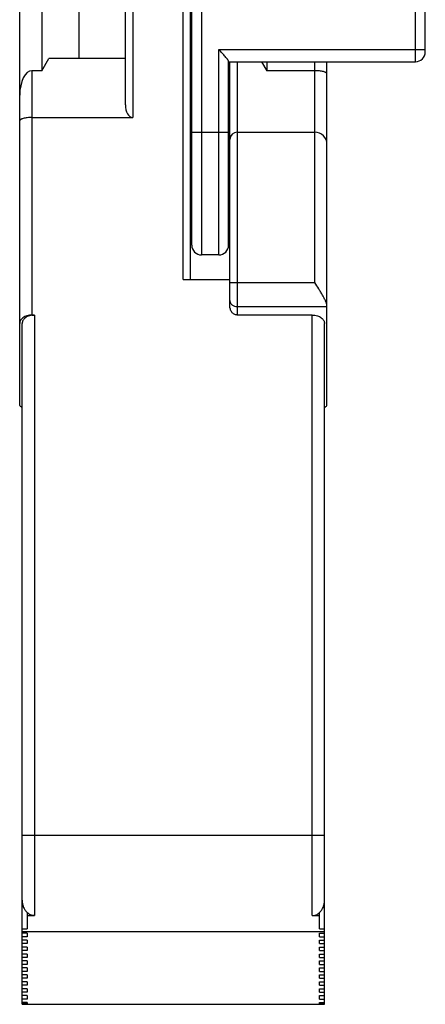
# Model space of a CAD drawing. Header units: millimetres. Extents: x 0 to 420, y 0 to 297.
# Tile 15 of 31: x 287 to 303, y 159 to 199. Entities that reach past the tile are written whole.
import ezdxf

# ---------------------------------------------------------------- set-up
doc = ezdxf.new("R2010")
doc.units = ezdxf.units.MM
doc.header["$LTSCALE"] = 23.1
doc.layers.add('T-EM12-T00-2DXF_CONTINUOUS_LINE', color=7, linetype='CONTINUOUS')
doc.layers.add('T-EM12-TXX-2DXF_CONTINUOUS_LINE', color=7, linetype='CONTINUOUS')

msp = doc.modelspace()

# ---------------------------------------------------------------- linework, layer by layer
at = {"layer": 'T-EM12-T00-2DXF_CONTINUOUS_LINE', "color": 7, "linetype": 'Continuous'}
for p, q in [((286.6237, 183.504), (286.6237, 254.4592)), ((293.5737, 188.6299), (293.5737, 254.1001)), ((290.9237, 195.7442), (290.9237, 253.5069)), ((287.5237, 211.6299), (287.5237, 197.1299)), ((289.0237, 210.1299), (289.0237, 197.6299)), ((287.5237, 197.1299), (287.8124, 197.6299)), ((290.9237, 197.6299), (287.8124, 197.6299)), ((295.1737, 187.5507), (295.1737, 197.4959)), ((296.4624, 197.4959), (296.6737, 197.1299)), ((296.6737, 197.4959), (296.6737, 197.1299)), ((299.1237, 183.504), (299.1237, 197.4959)), ((287.5237, 197.1299), (287.1237, 197.1299)), ((298.6237, 197.1299), (296.6737, 197.1299)), ((287.1237, 195.2246), (291.2237, 195.2246)), ((295.4737, 194.6299), (298.6237, 194.6299)), ((293.2737, 188.6299), (295.1737, 188.6299)), ((287.1237, 187.1853), (287.2237, 187.1853)), ((298.5237, 187.1853), (295.4737, 187.1853)), ((286.7237, 159.1299), (286.7237, 186.8423)), ((299.0237, 159.1299), (299.0237, 186.8423)), ((286.9237, 162.8632), (286.9237, 162.1971)), ((286.9237, 162.7402), (287.2237, 162.7402)), ((298.5237, 162.7402), (298.8237, 162.7402)), ((298.8237, 162.1971), (298.8237, 162.8632)), ((286.7237, 162.1971), (286.9237, 162.1971)), ((286.9237, 162.0216), (286.7237, 162.0216)), ((286.9237, 162.0216), (286.9237, 161.8806)), ((298.8237, 162.1971), (299.0237, 162.1971)), ((298.8237, 162.0216), (299.0237, 162.0216)), ((298.8237, 161.8806), (298.8237, 162.0216)), ((286.9237, 161.8806), (286.7237, 161.8806)), ((286.9237, 161.7395), (286.7237, 161.7395)), ((286.9237, 161.5985), (286.7237, 161.5985)), ((286.9237, 161.7395), (286.9237, 161.5985)), ((298.8237, 161.8806), (299.0237, 161.8806)), ((298.8237, 161.7395), (299.0237, 161.7395)), ((298.8237, 161.5985), (298.8237, 161.7395)), ((298.8237, 161.5985), (299.0237, 161.5985)), ((286.9237, 161.4574), (286.7237, 161.4574)), ((286.9237, 161.3163), (286.7237, 161.3163)), ((286.9237, 161.1753), (286.7237, 161.1753)), ((286.9237, 161.4574), (286.9237, 161.3163)), ((286.9237, 161.1753), (286.9237, 161.0342)), ((298.8237, 161.4574), (299.0237, 161.4574)), ((298.8237, 161.3163), (298.8237, 161.4574)), ((298.8237, 161.3163), (299.0237, 161.3163)), ((298.8237, 161.1753), (299.0237, 161.1753)), ((298.8237, 161.0342), (298.8237, 161.1753)), ((286.9237, 161.0342), (286.7237, 161.0342)), ((286.9237, 160.8932), (286.7237, 160.8932)), ((286.9237, 160.7521), (286.7237, 160.7521)), ((286.9237, 160.8932), (286.9237, 160.7521)), ((298.8237, 161.0342), (299.0237, 161.0342)), ((298.8237, 160.8932), (299.0237, 160.8932)), ((298.8237, 160.7521), (298.8237, 160.8932)), ((298.8237, 160.7521), (299.0237, 160.7521)), ((286.9237, 160.611), (286.7237, 160.611)), ((286.9237, 160.47), (286.7237, 160.47)), ((286.9237, 160.3289), (286.7237, 160.3289)), ((286.9237, 160.611), (286.9237, 160.47)), ((286.9237, 160.3289), (286.9237, 160.1878)), ((298.8237, 160.611), (299.0237, 160.611)), ((298.8237, 160.47), (298.8237, 160.611)), ((298.8237, 160.47), (299.0237, 160.47)), ((298.8237, 160.3289), (299.0237, 160.3289)), ((298.8237, 160.1878), (298.8237, 160.3289)), ((286.9237, 160.1878), (286.7237, 160.1878)), ((286.9237, 160.0468), (286.7237, 160.0468)), ((286.9237, 159.9057), (286.7237, 159.9057)), ((286.9237, 160.0468), (286.9237, 159.9057)), ((298.8237, 160.1878), (299.0237, 160.1878)), ((298.8237, 160.0468), (299.0237, 160.0468)), ((298.8237, 159.9057), (298.8237, 160.0468)), ((298.8237, 159.9057), (299.0237, 159.9057)), ((286.9237, 159.7647), (286.7237, 159.7647)), ((286.9237, 159.6236), (286.7237, 159.6236)), ((286.9237, 159.7647), (286.9237, 159.6236)), ((298.8237, 159.7647), (299.0237, 159.7647)), ((298.8237, 159.6236), (298.8237, 159.7647)), ((298.8237, 159.6236), (299.0237, 159.6236)), ((286.9237, 159.4825), (286.7237, 159.4825)), ((286.9237, 159.3415), (286.7237, 159.3415)), ((286.9237, 159.2004), (286.7237, 159.2004)), ((286.7237, 159.1617), (286.9237, 159.1617)), ((286.7237, 159.1299), (299.0237, 159.1299)), ((286.9237, 159.4825), (286.9237, 159.3415)), ((286.9237, 159.2004), (286.9237, 159.1299)), ((298.8237, 159.4825), (299.0237, 159.4825)), ((298.8237, 159.3415), (298.8237, 159.4825)), ((298.8237, 159.3415), (299.0237, 159.3415)), ((298.8237, 159.2004), (299.0237, 159.2004)), ((298.8237, 159.1299), (298.8237, 159.2004)), ((298.8237, 159.1617), (299.0237, 159.1617))]:
    msp.add_line(p, q, dxfattribs=at)
at = {"layer": 'T-EM12-T00-2DXF_CONTINUOUS_LINE', "color": 9, "linetype": 'Continuous'}
for p, q in [((291.2237, 252.9983), (291.2237, 195.2246)), ((293.2737, 188.6299), (293.2737, 252.9896)), ((295.4737, 197.4959), (295.4737, 187.1853)), ((298.6237, 188.5101), (298.6237, 197.4959)), ((287.1237, 197.1299), (287.1237, 187.1853)), ((295.1737, 188.5101), (298.6237, 188.5101)), ((287.2237, 187.1853), (287.2237, 162.7402)), ((295.4737, 187.5304), (299.1237, 187.5304)), ((298.5237, 162.7402), (298.5237, 187.1853)), ((286.7237, 166.0128), (299.0237, 166.0128)), ((299.0237, 162.0736), (286.7237, 162.0736))]:
    msp.add_line(p, q, dxfattribs=at)
at = {"layer": 'T-EM12-T00-2DXF_CONTINUOUS_LINE', "color": 7, "linetype": 'Continuous'}
for centre, radius, start, end in [((295.4737, 194.3299), 0.3, 90, 180), ((298.6237, 194.1299), 0.5, 0, 90)]:
    msp.add_arc(centre, radius, start, end, dxfattribs=at)
for centre, major_axis, ratio, start_param, end_param in [((287.1237, 196.1299), (0, 1), 0.5, 0, 1.5707963), ((291.2237, 195.7442), (0, 0.5196), 0.5773503, -4.712389, -3.1415927), ((303.9442, 239.1299), (0, 63.2), 0.5773503, -3.6361971, -3.633086), ((281.8032, 239.1299), (0, 63.2), 0.5773503, -2.6500993, -2.6469882)]:
    msp.add_ellipse(centre, major_axis=major_axis, ratio=ratio, start_param=start_param, end_param=end_param, dxfattribs=at)
for points, knots in [([(299.1237, 196.9959), (299.1237, 197.0003), (299.122, 197.0096), (299.1144, 197.0227), (299.1025, 197.0353), (299.0861, 197.0474), (299.0655, 197.0591), (299.0304, 197.0748), (298.9765, 197.092), (298.9016, 197.1083), (298.7828, 197.1252), (298.6886, 197.1299), (298.6237, 197.1299)], [0, 0, 0, 0, 0.0242937, 0.0512787, 0.0829035, 0.1203021, 0.1640293, 0.214278, 0.3339377, 0.4771537, 0.6398156, 1, 1, 1, 1]), ([(287.1237, 195.2246), (287.0589, 195.2246), (286.9646, 195.2199), (286.8459, 195.2031), (286.771, 195.1867), (286.7171, 195.1696), (286.682, 195.1539), (286.6614, 195.1422), (286.645, 195.13), (286.633, 195.1174), (286.6255, 195.1043), (286.6237, 195.095), (286.6237, 195.0907)], [0, 0, 0, 0, 0.3601844, 0.5228463, 0.6660623, 0.785722, 0.8359707, 0.8796979, 0.9170965, 0.9487213, 0.9757063, 1, 1, 1, 1]), ([(299.1237, 187.5354), (299.1237, 187.5515), (299.1206, 187.585), (299.1093, 187.6363), (299.0922, 187.6905), (299.0621, 187.7678), (299.0143, 187.8682), (298.9472, 187.9913), (298.8723, 188.1182), (298.7645, 188.2921), (298.6803, 188.4225), (298.6237, 188.5101)], [0, 0, 0, 0, 0.043495, 0.0910705, 0.1425609, 0.1975794, 0.3163922, 0.4442111, 0.5783467, 0.7167355, 1, 1, 1, 1]), ([(287.1237, 187.1853), (287.0536, 187.1853), (286.9505, 187.1705), (286.8288, 187.1216), (286.7548, 187.0762), (286.6966, 187.0236), (286.6548, 186.966), (286.6295, 186.905), (286.6237, 186.8628), (286.6237, 186.8423)], [0, 0, 0, 0, 0.3162255, 0.4594809, 0.589091, 0.7055035, 0.8106747, 0.9075857, 1, 1, 1, 1]), ([(287.2237, 187.1853), (287.1536, 187.1853), (287.0505, 187.1705), (286.9288, 187.1216), (286.8548, 187.0762), (286.7966, 187.0236), (286.7548, 186.966), (286.7295, 186.905), (286.7237, 186.8628), (286.7237, 186.8423)], [0, 0, 0, 0, 0.3162255, 0.4594809, 0.589091, 0.7055035, 0.8106747, 0.9075857, 1, 1, 1, 1]), ([(295.4737, 187.1853), (295.452, 187.1853), (295.4082, 187.1912), (295.3472, 187.2164), (295.2939, 187.2551), (295.2353, 187.3201), (295.1864, 187.4198), (295.1737, 187.5072), (295.1737, 187.5507)], [0, 0, 0, 0, 0.1250645, 0.2501664, 0.3753233, 0.5005298, 0.7501378, 1, 1, 1, 1]), ([(298.5237, 187.1853), (298.5939, 187.1853), (298.6969, 187.1705), (298.8186, 187.1216), (298.8927, 187.0762), (298.9508, 187.0236), (298.9927, 186.966), (299.018, 186.905), (299.0237, 186.8628), (299.0237, 186.8423)], [0, 0, 0, 0, 0.3162255, 0.4594809, 0.589091, 0.7055035, 0.8106747, 0.9075857, 1, 1, 1, 1]), ([(286.7237, 163.3746), (286.7237, 163.3276), (286.7313, 163.2335), (286.767, 163.0963), (286.8291, 162.9687), (286.8893, 162.8952), (286.9237, 162.8632)], [0, 0, 0, 0, 0.2501508, 0.5002325, 0.7502039, 1, 1, 1, 1]), ([(298.8237, 162.8632), (298.8581, 162.8952), (298.9183, 162.9687), (298.9805, 163.0963), (299.0162, 163.2335), (299.0237, 163.3276), (299.0237, 163.3746)], [0, 0, 0, 0, 0.2497961, 0.4997675, 0.7498492, 1, 1, 1, 1]), ([(287.2237, 162.7402), (287.1961, 162.7402), (287.1407, 162.7459), (287.0611, 162.7706), (286.9876, 162.81), (286.944, 162.8444), (286.9237, 162.8632)], [0, 0, 0, 0, 0.2499478, 0.4999194, 0.7499329, 1, 1, 1, 1]), ([(298.5237, 162.7402), (298.5514, 162.7402), (298.6068, 162.7459), (298.6864, 162.7706), (298.7599, 162.81), (298.8035, 162.8444), (298.8237, 162.8632)], [0, 0, 0, 0, 0.2499478, 0.4999194, 0.7499329, 1, 1, 1, 1])]:
    msp.add_open_spline(points, degree=3, knots=knots, dxfattribs=at)
at = {"layer": 'T-EM12-T00-2DXF_CONTINUOUS_LINE', "color": 9, "linetype": 'Continuous'}
msp.add_open_spline([(295.1737, 187.7753), (295.1737, 187.7593), (295.1777, 187.7268), (295.1951, 187.6803), (295.2233, 187.6376), (295.2611, 187.6003), (295.3068, 187.5699), (295.3767, 187.5396), (295.435, 187.5304), (295.4737, 187.5304)], degree=3, knots=[0, 0, 0, 0, 0.1124548, 0.2269756, 0.3452291, 0.4681862, 0.5960398, 0.7282557, 1, 1, 1, 1], dxfattribs=at)
at = {"layer": 'T-EM12-TXX-2DXF_CONTINUOUS_LINE', "color": 9, "linetype": 'Continuous'}
for p, q in [((294.0237, 257.6299), (294.0237, 189.6299)), ((302.7237, 197.4959), (302.7237, 257.6299)), ((294.7237, 197.9959), (303.1237, 197.9959)), ((294.7237, 189.6299), (294.7237, 197.9959)), ((293.6237, 194.6299), (295.1237, 194.6299))]:
    msp.add_line(p, q, dxfattribs=at)
at = {"layer": 'T-EM12-TXX-2DXF_CONTINUOUS_LINE', "color": 7, "linetype": 'Continuous'}
for p, q in [((293.6237, 190.0299), (293.6237, 257.2299)), ((303.1237, 197.8962), (303.1237, 257.2299)), ((295.1237, 190.0299), (295.1237, 197.506)), ((295.1237, 197.4959), (302.7237, 197.4959)), ((293.5737, 196.8799), (293.6237, 196.9299)), ((295.1737, 196.8799), (295.1237, 196.9299)), ((293.5737, 192.3799), (293.6237, 192.3299)), ((295.1737, 192.3799), (295.1237, 192.3299)), ((294.7237, 189.6299), (294.0237, 189.6299))]:
    msp.add_line(p, q, dxfattribs=at)
for centre, start, end in [((302.7237, 197.8959), 270, 360), ((294.0237, 190.0299), 180, 270), ((294.7237, 190.0299), 270, 360)]:
    msp.add_arc(centre, 0.4, start, end, dxfattribs=at)
msp.add_open_spline([(295.1237, 197.506), (295.1237, 197.5079), (295.123, 197.5122), (295.1195, 197.5224), (295.1114, 197.5377), (295.0978, 197.5586), (295.0802, 197.583), (295.0592, 197.6102), (295.0262, 197.6511), (294.9801, 197.7058), (294.9204, 197.7747), (294.8568, 197.8468), (294.7908, 197.9209), (294.7462, 197.9708), (294.7237, 197.9959)], degree=3, knots=[0, 0, 0, 0, 0.0090361, 0.0204629, 0.050767, 0.0904456, 0.1382548, 0.1928598, 0.25304, 0.3861242, 0.5311388, 0.6837358, 0.8408223, 1, 1, 1, 1], dxfattribs=at)

doc.saveas('drawing.dxf')
